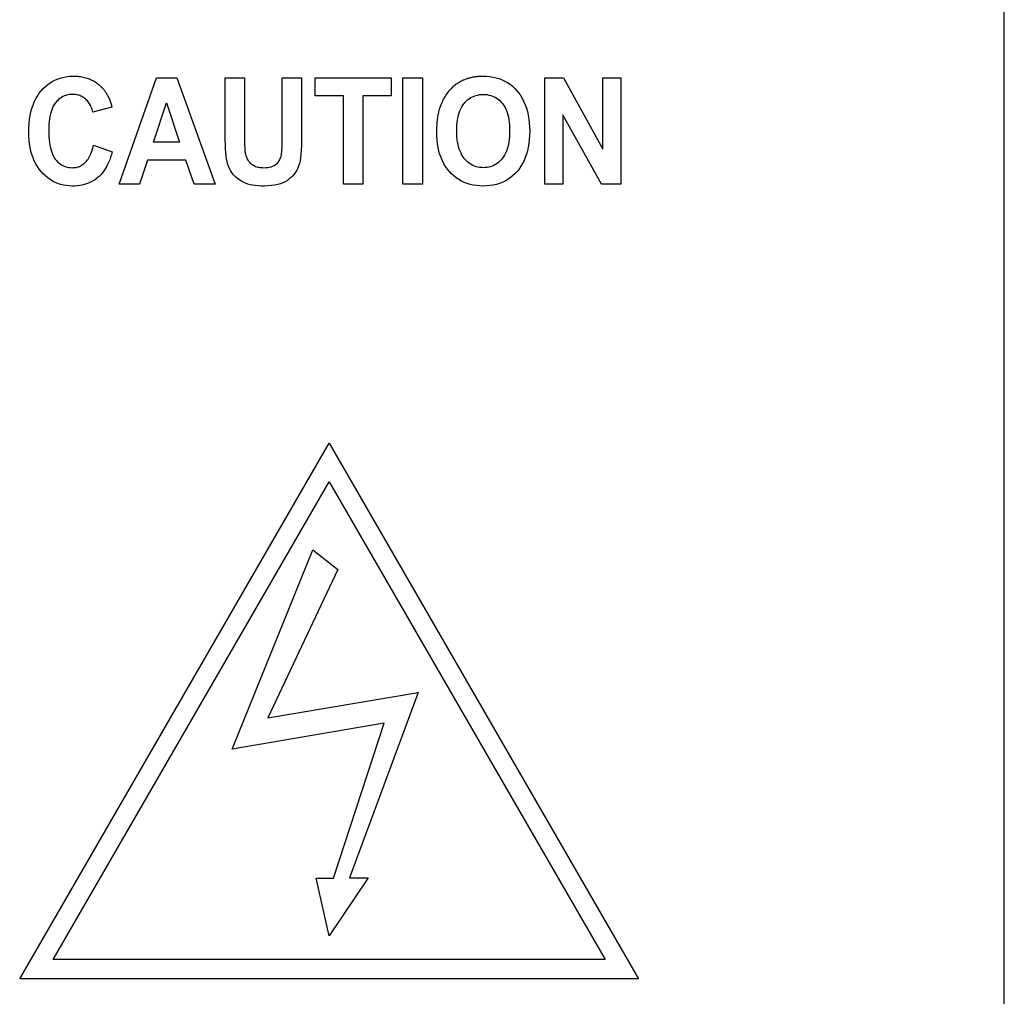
# Model space of a CAD drawing. Extents: x 12050 to 12411, y -1362 to -1020.
# Tile 11 of 36: x 12141 to 12151, y -1187 to -1177. Entities that reach past the tile are written whole.
import ezdxf

# ---------------------------------------------------------------- set-up
doc = ezdxf.new("R2010")
doc.units = 0
doc.layers.add('2', color=2, linetype='CONTINUOUS')

msp = doc.modelspace()

# ---------------------------------------------------------------- linework, layer by layer
at = {"layer": '2', "color": 7}
for p, q in [((12151.22, -1192.11), (12151.22, -1139.46)), ((12141.305, -1177.879), (12141.329, -1177.859)), ((12141.329, -1177.859), (12141.354, -1177.841)), ((12141.354, -1177.841), (12141.38, -1177.825)), ((12141.38, -1177.825), (12141.408, -1177.811)), ((12141.408, -1177.811), (12141.436, -1177.8)), ((12141.436, -1177.8), (12141.466, -1177.79)), ((12141.466, -1177.79), (12141.497, -1177.783)), ((12141.497, -1177.783), (12141.528, -1177.777)), ((12141.528, -1177.777), (12141.561, -1177.774)), ((12141.561, -1177.774), (12141.596, -1177.773)), ((12141.596, -1177.773), (12141.611, -1177.773)), ((12141.611, -1177.773), (12141.625, -1177.774)), ((12141.625, -1177.774), (12141.64, -1177.775)), ((12141.64, -1177.775), (12141.654, -1177.777)), ((12141.654, -1177.777), (12141.668, -1177.778)), ((12141.668, -1177.778), (12141.682, -1177.781)), ((12141.682, -1177.781), (12141.696, -1177.783)), ((12141.696, -1177.783), (12141.709, -1177.786)), ((12141.709, -1177.786), (12141.722, -1177.79)), ((12141.722, -1177.79), (12141.735, -1177.794)), ((12141.735, -1177.794), (12141.748, -1177.798)), ((12141.748, -1177.798), (12141.76, -1177.803)), ((12141.76, -1177.803), (12141.772, -1177.808)), ((12141.772, -1177.808), (12141.784, -1177.814)), ((12141.784, -1177.814), (12141.796, -1177.82)), ((12141.796, -1177.82), (12141.808, -1177.826)), ((12141.808, -1177.826), (12141.819, -1177.833)), ((12141.819, -1177.833), (12141.83, -1177.84)), ((12141.83, -1177.84), (12141.841, -1177.848)), ((12141.841, -1177.848), (12141.851, -1177.856)), ((12141.851, -1177.856), (12141.861, -1177.864)), ((12141.861, -1177.864), (12141.871, -1177.873)), ((12142.066, -1178.892), (12142.452, -1177.792)), ((12142.452, -1177.792), (12142.664, -1177.792)), ((12142.664, -1177.792), (12143.059, -1178.892)), ((12143.163, -1178.379), (12143.163, -1177.792)), ((12143.163, -1177.792), (12143.363, -1177.792)), ((12143.363, -1177.792), (12143.363, -1178.388)), ((12143.754, -1178.4), (12143.754, -1177.792)), ((12143.754, -1177.792), (12143.953, -1177.792)), ((12143.953, -1177.792), (12143.953, -1178.369)), ((12144.093, -1177.978), (12144.093, -1177.792)), ((12144.093, -1177.792), (12144.879, -1177.792)), ((12144.879, -1177.792), (12144.879, -1177.978)), ((12145.002, -1178.892), (12145.002, -1177.792)), ((12145.002, -1177.792), (12145.202, -1177.792)), ((12145.202, -1177.792), (12145.202, -1178.892)), ((12145.529, -1177.875), (12145.54, -1177.866)), ((12145.54, -1177.866), (12145.55, -1177.858)), ((12145.55, -1177.858), (12145.561, -1177.85)), ((12145.561, -1177.85), (12145.572, -1177.842)), ((12145.572, -1177.842), (12145.583, -1177.835)), ((12145.583, -1177.835), (12145.594, -1177.828)), ((12145.594, -1177.828), (12145.605, -1177.822)), ((12145.605, -1177.822), (12145.617, -1177.817)), ((12145.617, -1177.817), (12145.624, -1177.813)), ((12145.624, -1177.813), (12145.632, -1177.81)), ((12145.632, -1177.81), (12145.64, -1177.807)), ((12145.64, -1177.807), (12145.648, -1177.804)), ((12145.648, -1177.804), (12145.657, -1177.801)), ((12145.657, -1177.801), (12145.665, -1177.798)), ((12145.665, -1177.798), (12145.673, -1177.795)), ((12145.673, -1177.795), (12145.682, -1177.793)), ((12145.682, -1177.793), (12145.69, -1177.79)), ((12145.69, -1177.79), (12145.699, -1177.788)), ((12145.699, -1177.788), (12145.708, -1177.786)), ((12145.708, -1177.786), (12145.717, -1177.784)), ((12145.717, -1177.784), (12145.726, -1177.782)), ((12145.726, -1177.782), (12145.735, -1177.781)), ((12145.735, -1177.781), (12145.744, -1177.779)), ((12145.744, -1177.779), (12145.753, -1177.778)), ((12145.753, -1177.778), (12145.762, -1177.777)), ((12145.762, -1177.777), (12145.772, -1177.776)), ((12145.772, -1177.776), (12145.781, -1177.775)), ((12145.781, -1177.775), (12145.791, -1177.774)), ((12145.791, -1177.774), (12145.801, -1177.774)), ((12145.801, -1177.774), (12145.81, -1177.774)), ((12145.81, -1177.774), (12145.82, -1177.773)), ((12145.82, -1177.773), (12145.83, -1177.773)), ((12145.83, -1177.773), (12145.866, -1177.774)), ((12145.866, -1177.774), (12145.901, -1177.777)), ((12145.901, -1177.777), (12145.934, -1177.783)), ((12145.934, -1177.783), (12145.967, -1177.79)), ((12145.967, -1177.79), (12145.998, -1177.799)), ((12145.998, -1177.799), (12146.027, -1177.811)), ((12146.027, -1177.811), (12146.056, -1177.825)), ((12146.056, -1177.825), (12146.083, -1177.84)), ((12146.083, -1177.84), (12146.109, -1177.858)), ((12146.109, -1177.858), (12146.134, -1177.878)), ((12146.468, -1178.892), (12146.468, -1177.792)), ((12146.468, -1177.792), (12146.663, -1177.792)), ((12146.663, -1177.792), (12147.069, -1178.528)), ((12147.069, -1178.528), (12147.069, -1177.792)), ((12147.069, -1177.792), (12147.254, -1177.792)), ((12147.254, -1177.792), (12147.254, -1178.892)), ((12141.221, -1177.979), (12141.24, -1177.951)), ((12141.24, -1177.951), (12141.26, -1177.925)), ((12141.26, -1177.925), (12141.282, -1177.901)), ((12141.282, -1177.901), (12141.305, -1177.879)), ((12141.517, -1177.972), (12141.501, -1177.978)), ((12141.533, -1177.968), (12141.517, -1177.972)), ((12141.55, -1177.965), (12141.533, -1177.968)), ((12141.567, -1177.963), (12141.55, -1177.965)), ((12141.585, -1177.963), (12141.567, -1177.963)), ((12141.599, -1177.963), (12141.585, -1177.963)), ((12141.611, -1177.964), (12141.599, -1177.963)), ((12141.624, -1177.966), (12141.611, -1177.964)), ((12141.636, -1177.968), (12141.624, -1177.966)), ((12141.648, -1177.971), (12141.636, -1177.968)), ((12141.659, -1177.975), (12141.648, -1177.971)), ((12141.871, -1177.873), (12141.881, -1177.883)), ((12141.881, -1177.883), (12141.891, -1177.892)), ((12141.891, -1177.892), (12141.896, -1177.898)), ((12141.896, -1177.898), (12141.902, -1177.904)), ((12141.902, -1177.904), (12141.907, -1177.911)), ((12141.907, -1177.911), (12141.912, -1177.917)), ((12141.912, -1177.917), (12141.917, -1177.924)), ((12141.917, -1177.924), (12141.922, -1177.931)), ((12141.922, -1177.931), (12141.927, -1177.939)), ((12141.927, -1177.939), (12141.932, -1177.946)), ((12141.932, -1177.946), (12141.937, -1177.954)), ((12141.937, -1177.954), (12141.941, -1177.962)), ((12141.941, -1177.962), (12141.946, -1177.97)), ((12141.946, -1177.97), (12141.95, -1177.978)), ((12145.445, -1177.975), (12145.453, -1177.962)), ((12145.453, -1177.962), (12145.461, -1177.95)), ((12145.461, -1177.95), (12145.47, -1177.939)), ((12145.47, -1177.939), (12145.48, -1177.927)), ((12145.48, -1177.927), (12145.489, -1177.916)), ((12145.489, -1177.916), (12145.499, -1177.905)), ((12145.499, -1177.905), (12145.509, -1177.894)), ((12145.509, -1177.894), (12145.519, -1177.884)), ((12145.519, -1177.884), (12145.529, -1177.875)), ((12145.738, -1177.979), (12145.756, -1177.973)), ((12145.756, -1177.973), (12145.774, -1177.969)), ((12145.774, -1177.969), (12145.793, -1177.965)), ((12145.793, -1177.965), (12145.813, -1177.963)), ((12145.813, -1177.963), (12145.833, -1177.963)), ((12145.833, -1177.963), (12145.853, -1177.963)), ((12145.853, -1177.963), (12145.873, -1177.965)), ((12145.873, -1177.965), (12145.891, -1177.969)), ((12145.891, -1177.969), (12145.91, -1177.973)), ((12145.91, -1177.973), (12145.927, -1177.979)), ((12146.134, -1177.878), (12146.158, -1177.9)), ((12146.158, -1177.9), (12146.18, -1177.924)), ((12146.18, -1177.924), (12146.201, -1177.95)), ((12146.201, -1177.95), (12146.221, -1177.978)), ((12141.165, -1178.108), (12141.176, -1178.073)), ((12141.176, -1178.073), (12141.189, -1178.04)), ((12141.189, -1178.04), (12141.204, -1178.009)), ((12141.204, -1178.009), (12141.221, -1177.979)), ((12141.396, -1178.066), (12141.386, -1178.083)), ((12141.407, -1178.05), (12141.396, -1178.066)), ((12141.419, -1178.036), (12141.407, -1178.05)), ((12141.431, -1178.024), (12141.419, -1178.036)), ((12141.444, -1178.012), (12141.431, -1178.024)), ((12141.457, -1178.002), (12141.444, -1178.012)), ((12141.471, -1177.993), (12141.457, -1178.002)), ((12141.486, -1177.985), (12141.471, -1177.993)), ((12141.501, -1177.978), (12141.486, -1177.985)), ((12141.67, -1177.98), (12141.659, -1177.975)), ((12141.681, -1177.985), (12141.67, -1177.98)), ((12141.692, -1177.991), (12141.681, -1177.985)), ((12141.702, -1177.997), (12141.692, -1177.991)), ((12141.711, -1178.004), (12141.702, -1177.997)), ((12141.721, -1178.012), (12141.711, -1178.004)), ((12141.73, -1178.021), (12141.721, -1178.012)), ((12141.738, -1178.03), (12141.73, -1178.021)), ((12141.746, -1178.039), (12141.738, -1178.03)), ((12141.754, -1178.049), (12141.746, -1178.039)), ((12141.761, -1178.06), (12141.754, -1178.049)), ((12141.767, -1178.071), (12141.761, -1178.06)), ((12141.773, -1178.082), (12141.767, -1178.071)), ((12141.95, -1177.978), (12141.954, -1177.987)), ((12141.954, -1177.987), (12141.958, -1177.995)), ((12141.958, -1177.995), (12141.962, -1178.004)), ((12141.962, -1178.004), (12141.966, -1178.013)), ((12141.966, -1178.013), (12141.97, -1178.023)), ((12141.97, -1178.023), (12141.973, -1178.032)), ((12141.973, -1178.032), (12141.977, -1178.042)), ((12141.977, -1178.042), (12141.98, -1178.052)), ((12141.98, -1178.052), (12141.983, -1178.062)), ((12141.983, -1178.062), (12141.986, -1178.073)), ((12141.986, -1178.073), (12141.989, -1178.084)), ((12142.421, -1178.456), (12142.556, -1178.048)), ((12142.556, -1178.048), (12142.692, -1178.456)), ((12144.387, -1177.978), (12144.093, -1177.978)), ((12144.387, -1178.892), (12144.387, -1177.978)), ((12144.879, -1177.978), (12144.586, -1177.978)), ((12144.586, -1177.978), (12144.586, -1178.892)), ((12145.393, -1178.076), (12145.397, -1178.067)), ((12145.397, -1178.067), (12145.403, -1178.053)), ((12145.403, -1178.053), (12145.409, -1178.039)), ((12145.409, -1178.039), (12145.415, -1178.026)), ((12145.415, -1178.026), (12145.422, -1178.013)), ((12145.422, -1178.013), (12145.429, -1178)), ((12145.429, -1178), (12145.437, -1177.987)), ((12145.437, -1177.987), (12145.445, -1177.975)), ((12145.61, -1178.091), (12145.621, -1178.073)), ((12145.621, -1178.073), (12145.633, -1178.057)), ((12145.633, -1178.057), (12145.646, -1178.042)), ((12145.646, -1178.042), (12145.66, -1178.028)), ((12145.66, -1178.028), (12145.674, -1178.016)), ((12145.674, -1178.016), (12145.689, -1178.005)), ((12145.689, -1178.005), (12145.705, -1177.995)), ((12145.705, -1177.995), (12145.721, -1177.986)), ((12145.721, -1177.986), (12145.738, -1177.979)), ((12145.927, -1177.979), (12145.944, -1177.986)), ((12145.944, -1177.986), (12145.96, -1177.994)), ((12145.96, -1177.994), (12145.976, -1178.004)), ((12145.976, -1178.004), (12145.99, -1178.015)), ((12145.99, -1178.015), (12146.005, -1178.027)), ((12146.005, -1178.027), (12146.018, -1178.041)), ((12146.018, -1178.041), (12146.031, -1178.056)), ((12146.031, -1178.056), (12146.043, -1178.072)), ((12146.043, -1178.072), (12146.054, -1178.09)), ((12146.221, -1177.978), (12146.238, -1178.007)), ((12146.238, -1178.007), (12146.253, -1178.038)), ((12146.253, -1178.038), (12146.267, -1178.07)), ((12146.267, -1178.07), (12146.279, -1178.104)), ((12141.147, -1178.182), (12141.155, -1178.144)), ((12141.155, -1178.144), (12141.165, -1178.108)), ((12141.356, -1178.165), (12141.351, -1178.19)), ((12141.362, -1178.142), (12141.356, -1178.165)), ((12141.369, -1178.121), (12141.362, -1178.142)), ((12141.377, -1178.101), (12141.369, -1178.121)), ((12141.386, -1178.083), (12141.377, -1178.101)), ((12141.778, -1178.094), (12141.773, -1178.082)), ((12141.783, -1178.107), (12141.778, -1178.094)), ((12141.787, -1178.12), (12141.783, -1178.107)), ((12141.791, -1178.133), (12141.787, -1178.12)), ((12141.794, -1178.147), (12141.791, -1178.133)), ((12141.992, -1178.094), (12141.794, -1178.147)), ((12141.989, -1178.084), (12141.992, -1178.094)), ((12145.365, -1178.182), (12145.367, -1178.171)), ((12145.367, -1178.171), (12145.369, -1178.16)), ((12145.369, -1178.16), (12145.372, -1178.149)), ((12145.372, -1178.149), (12145.374, -1178.138)), ((12145.374, -1178.138), (12145.377, -1178.127)), ((12145.377, -1178.127), (12145.38, -1178.117)), ((12145.38, -1178.117), (12145.383, -1178.106)), ((12145.383, -1178.106), (12145.386, -1178.096)), ((12145.386, -1178.096), (12145.39, -1178.086)), ((12145.39, -1178.086), (12145.393, -1178.076)), ((12145.571, -1178.199), (12145.577, -1178.175)), ((12145.577, -1178.175), (12145.584, -1178.152)), ((12145.584, -1178.152), (12145.591, -1178.131)), ((12145.591, -1178.131), (12145.6, -1178.11)), ((12145.6, -1178.11), (12145.61, -1178.091)), ((12146.054, -1178.09), (12146.063, -1178.108)), ((12146.063, -1178.108), (12146.072, -1178.129)), ((12146.072, -1178.129), (12146.08, -1178.15)), ((12146.08, -1178.15), (12146.087, -1178.173)), ((12146.087, -1178.173), (12146.092, -1178.197)), ((12146.279, -1178.104), (12146.289, -1178.14)), ((12146.289, -1178.14), (12146.297, -1178.178)), ((12146.297, -1178.178), (12146.303, -1178.217)), ((12146.654, -1178.172), (12146.654, -1178.892)), ((12147.054, -1178.892), (12146.654, -1178.172)), ((12141.134, -1178.307), (12141.136, -1178.264)), ((12141.136, -1178.264), (12141.141, -1178.222)), ((12141.141, -1178.222), (12141.147, -1178.182)), ((12141.341, -1178.272), (12141.339, -1178.303)), ((12141.343, -1178.243), (12141.341, -1178.272)), ((12141.347, -1178.216), (12141.343, -1178.243)), ((12141.351, -1178.19), (12141.347, -1178.216)), ((12145.354, -1178.268), (12145.355, -1178.255)), ((12145.354, -1178.281), (12145.354, -1178.268)), ((12145.355, -1178.255), (12145.357, -1178.243)), ((12145.357, -1178.243), (12145.358, -1178.23)), ((12145.358, -1178.23), (12145.359, -1178.218)), ((12145.359, -1178.218), (12145.361, -1178.206)), ((12145.361, -1178.206), (12145.363, -1178.194)), ((12145.363, -1178.194), (12145.365, -1178.182)), ((12145.56, -1178.28), (12145.563, -1178.252)), ((12145.563, -1178.252), (12145.566, -1178.225)), ((12145.566, -1178.225), (12145.571, -1178.199)), ((12146.092, -1178.197), (12146.097, -1178.223)), ((12146.097, -1178.223), (12146.101, -1178.25)), ((12146.101, -1178.25), (12146.103, -1178.278)), ((12146.103, -1178.278), (12146.105, -1178.307)), ((12146.303, -1178.217), (12146.308, -1178.257)), ((12146.308, -1178.257), (12146.311, -1178.299)), ((12141.133, -1178.352), (12141.134, -1178.307)), ((12141.134, -1178.394), (12141.133, -1178.352)), ((12141.339, -1178.303), (12141.339, -1178.335)), ((12141.339, -1178.335), (12141.339, -1178.369)), ((12141.339, -1178.369), (12141.341, -1178.401)), ((12143.163, -1178.394), (12143.163, -1178.379)), ((12143.953, -1178.369), (12143.953, -1178.432)), ((12145.352, -1178.307), (12145.353, -1178.294)), ((12145.352, -1178.321), (12145.352, -1178.307)), ((12145.352, -1178.335), (12145.352, -1178.321)), ((12145.352, -1178.348), (12145.352, -1178.335)), ((12145.353, -1178.391), (12145.352, -1178.348)), ((12145.353, -1178.294), (12145.354, -1178.281)), ((12145.558, -1178.31), (12145.56, -1178.28)), ((12145.558, -1178.341), (12145.558, -1178.31)), ((12145.558, -1178.371), (12145.558, -1178.341)), ((12145.56, -1178.401), (12145.558, -1178.371)), ((12146.105, -1178.37), (12146.103, -1178.399)), ((12146.105, -1178.307), (12146.105, -1178.338)), ((12146.105, -1178.338), (12146.105, -1178.37)), ((12146.311, -1178.299), (12146.312, -1178.343)), ((12146.312, -1178.343), (12146.311, -1178.387)), ((12141.136, -1178.435), (12141.134, -1178.394)), ((12141.141, -1178.474), (12141.136, -1178.435)), ((12141.147, -1178.512), (12141.141, -1178.474)), ((12141.341, -1178.401), (12141.343, -1178.432)), ((12141.343, -1178.432), (12141.346, -1178.461)), ((12141.346, -1178.461), (12141.351, -1178.488)), ((12142.692, -1178.456), (12142.421, -1178.456)), ((12143.164, -1178.409), (12143.163, -1178.394)), ((12143.164, -1178.423), (12143.164, -1178.409)), ((12143.164, -1178.438), (12143.164, -1178.423)), ((12143.164, -1178.452), (12143.164, -1178.438)), ((12143.165, -1178.465), (12143.164, -1178.452)), ((12143.165, -1178.478), (12143.165, -1178.465)), ((12143.166, -1178.491), (12143.165, -1178.478)), ((12143.363, -1178.388), (12143.363, -1178.399)), ((12143.363, -1178.399), (12143.363, -1178.411)), ((12143.363, -1178.411), (12143.363, -1178.422)), ((12143.363, -1178.422), (12143.363, -1178.432)), ((12143.363, -1178.432), (12143.363, -1178.443)), ((12143.363, -1178.443), (12143.363, -1178.452)), ((12143.363, -1178.452), (12143.364, -1178.462)), ((12143.364, -1178.462), (12143.364, -1178.471)), ((12143.364, -1178.471), (12143.364, -1178.48)), ((12143.364, -1178.48), (12143.364, -1178.489)), ((12143.752, -1178.488), (12143.753, -1178.461)), ((12143.753, -1178.432), (12143.754, -1178.4)), ((12143.753, -1178.461), (12143.753, -1178.432)), ((12143.953, -1178.432), (12143.951, -1178.488)), ((12145.355, -1178.433), (12145.353, -1178.391)), ((12145.36, -1178.473), (12145.355, -1178.433)), ((12145.366, -1178.511), (12145.36, -1178.473)), ((12145.563, -1178.429), (12145.56, -1178.401)), ((12145.567, -1178.455), (12145.563, -1178.429)), ((12145.571, -1178.481), (12145.567, -1178.455)), ((12145.577, -1178.505), (12145.571, -1178.481)), ((12146.092, -1178.481), (12146.086, -1178.506)), ((12146.097, -1178.455), (12146.092, -1178.481)), ((12146.101, -1178.428), (12146.097, -1178.455)), ((12146.103, -1178.399), (12146.101, -1178.428)), ((12146.303, -1178.469), (12146.297, -1178.508)), ((12146.308, -1178.429), (12146.303, -1178.469)), ((12146.311, -1178.387), (12146.308, -1178.429)), ((12141.155, -1178.549), (12141.147, -1178.512)), ((12141.164, -1178.583), (12141.155, -1178.549)), ((12141.176, -1178.617), (12141.164, -1178.583)), ((12141.351, -1178.488), (12141.356, -1178.514)), ((12141.356, -1178.514), (12141.362, -1178.538)), ((12141.362, -1178.538), (12141.369, -1178.56)), ((12141.369, -1178.56), (12141.377, -1178.58)), ((12141.377, -1178.58), (12141.386, -1178.599)), ((12141.768, -1178.591), (12141.774, -1178.576)), ((12141.774, -1178.576), (12141.781, -1178.56)), ((12141.781, -1178.56), (12141.786, -1178.543)), ((12141.786, -1178.543), (12141.792, -1178.525)), ((12141.792, -1178.525), (12141.797, -1178.506)), ((12141.797, -1178.506), (12141.801, -1178.487)), ((12141.801, -1178.487), (12141.995, -1178.555)), ((12141.987, -1178.584), (12141.978, -1178.612)), ((12141.995, -1178.555), (12141.987, -1178.584)), ((12143.166, -1178.504), (12143.166, -1178.491)), ((12143.167, -1178.517), (12143.166, -1178.504)), ((12143.167, -1178.529), (12143.167, -1178.517)), ((12143.168, -1178.54), (12143.167, -1178.529)), ((12143.169, -1178.552), (12143.168, -1178.54)), ((12143.17, -1178.563), (12143.169, -1178.552)), ((12143.171, -1178.574), (12143.17, -1178.563)), ((12143.172, -1178.584), (12143.171, -1178.574)), ((12143.173, -1178.594), (12143.172, -1178.584)), ((12143.364, -1178.489), (12143.365, -1178.497)), ((12143.365, -1178.497), (12143.365, -1178.505)), ((12143.365, -1178.505), (12143.365, -1178.512)), ((12143.365, -1178.512), (12143.365, -1178.519)), ((12143.365, -1178.519), (12143.366, -1178.526)), ((12143.366, -1178.526), (12143.366, -1178.532)), ((12143.366, -1178.532), (12143.367, -1178.538)), ((12143.367, -1178.538), (12143.367, -1178.544)), ((12143.367, -1178.544), (12143.368, -1178.55)), ((12143.368, -1178.55), (12143.368, -1178.555)), ((12143.368, -1178.555), (12143.369, -1178.559)), ((12143.369, -1178.559), (12143.369, -1178.564)), ((12143.369, -1178.564), (12143.37, -1178.568)), ((12143.37, -1178.568), (12143.37, -1178.571)), ((12143.37, -1178.571), (12143.373, -1178.582)), ((12143.373, -1178.582), (12143.376, -1178.593)), ((12143.745, -1178.587), (12143.747, -1178.572)), ((12143.747, -1178.572), (12143.749, -1178.555)), ((12143.749, -1178.555), (12143.75, -1178.535)), ((12143.75, -1178.535), (12143.751, -1178.513)), ((12143.751, -1178.513), (12143.752, -1178.488)), ((12143.946, -1178.582), (12143.942, -1178.619)), ((12143.949, -1178.538), (12143.946, -1178.582)), ((12143.951, -1178.488), (12143.949, -1178.538)), ((12145.374, -1178.548), (12145.366, -1178.511)), ((12145.384, -1178.583), (12145.374, -1178.548)), ((12145.396, -1178.616), (12145.384, -1178.583)), ((12145.584, -1178.528), (12145.577, -1178.505)), ((12145.592, -1178.55), (12145.584, -1178.528)), ((12145.602, -1178.57), (12145.592, -1178.55)), ((12145.612, -1178.59), (12145.602, -1178.57)), ((12146.062, -1178.571), (12146.052, -1178.591)), ((12146.071, -1178.551), (12146.062, -1178.571)), ((12146.079, -1178.529), (12146.071, -1178.551)), ((12146.086, -1178.506), (12146.079, -1178.529)), ((12146.279, -1178.58), (12146.267, -1178.614)), ((12146.289, -1178.545), (12146.279, -1178.58)), ((12146.297, -1178.508), (12146.289, -1178.545)), ((12141.189, -1178.649), (12141.176, -1178.617)), ((12141.204, -1178.679), (12141.189, -1178.649)), ((12141.221, -1178.708), (12141.204, -1178.679)), ((12141.386, -1178.599), (12141.396, -1178.617)), ((12141.396, -1178.617), (12141.406, -1178.632)), ((12141.406, -1178.632), (12141.418, -1178.646)), ((12141.418, -1178.646), (12141.43, -1178.659)), ((12141.43, -1178.659), (12141.443, -1178.671)), ((12141.443, -1178.671), (12141.456, -1178.681)), ((12141.456, -1178.681), (12141.47, -1178.691)), ((12141.689, -1178.689), (12141.699, -1178.681)), ((12141.699, -1178.681), (12141.709, -1178.673)), ((12141.709, -1178.673), (12141.719, -1178.664)), ((12141.719, -1178.664), (12141.728, -1178.654)), ((12141.728, -1178.654), (12141.737, -1178.643)), ((12141.737, -1178.643), (12141.745, -1178.632)), ((12141.745, -1178.632), (12141.753, -1178.619)), ((12141.753, -1178.619), (12141.761, -1178.606)), ((12141.761, -1178.606), (12141.768, -1178.591)), ((12141.958, -1178.665), (12141.947, -1178.689)), ((12141.969, -1178.639), (12141.958, -1178.665)), ((12141.978, -1178.612), (12141.969, -1178.639)), ((12142.36, -1178.642), (12142.278, -1178.892)), ((12142.756, -1178.642), (12142.36, -1178.642)), ((12142.842, -1178.892), (12142.756, -1178.642)), ((12143.174, -1178.604), (12143.173, -1178.594)), ((12143.175, -1178.614), (12143.174, -1178.604)), ((12143.177, -1178.623), (12143.175, -1178.614)), ((12143.178, -1178.632), (12143.177, -1178.623)), ((12143.18, -1178.641), (12143.178, -1178.632)), ((12143.181, -1178.649), (12143.18, -1178.641)), ((12143.183, -1178.657), (12143.181, -1178.649)), ((12143.186, -1178.673), (12143.183, -1178.657)), ((12143.191, -1178.689), (12143.186, -1178.673)), ((12143.376, -1178.593), (12143.379, -1178.603)), ((12143.379, -1178.603), (12143.383, -1178.613)), ((12143.383, -1178.613), (12143.387, -1178.623)), ((12143.387, -1178.623), (12143.392, -1178.632)), ((12143.392, -1178.632), (12143.397, -1178.641)), ((12143.397, -1178.641), (12143.403, -1178.649)), ((12143.403, -1178.649), (12143.41, -1178.657)), ((12143.41, -1178.657), (12143.416, -1178.665)), ((12143.416, -1178.665), (12143.424, -1178.673)), ((12143.424, -1178.673), (12143.432, -1178.68)), ((12143.432, -1178.68), (12143.44, -1178.686)), ((12143.44, -1178.686), (12143.449, -1178.692)), ((12143.681, -1178.691), (12143.693, -1178.682)), ((12143.693, -1178.682), (12143.703, -1178.672)), ((12143.703, -1178.672), (12143.712, -1178.662)), ((12143.712, -1178.662), (12143.72, -1178.651)), ((12143.72, -1178.651), (12143.727, -1178.639)), ((12143.727, -1178.639), (12143.733, -1178.627)), ((12143.733, -1178.627), (12143.738, -1178.614)), ((12143.738, -1178.614), (12143.742, -1178.601)), ((12143.742, -1178.601), (12143.745, -1178.587)), ((12143.931, -1178.676), (12143.923, -1178.701)), ((12143.937, -1178.649), (12143.931, -1178.676)), ((12143.942, -1178.619), (12143.937, -1178.649)), ((12145.41, -1178.648), (12145.396, -1178.616)), ((12145.425, -1178.679), (12145.41, -1178.648)), ((12145.442, -1178.707), (12145.425, -1178.679)), ((12145.623, -1178.608), (12145.612, -1178.59)), ((12145.635, -1178.624), (12145.623, -1178.608)), ((12145.649, -1178.64), (12145.635, -1178.624)), ((12145.662, -1178.654), (12145.649, -1178.64)), ((12145.677, -1178.666), (12145.662, -1178.654)), ((12145.692, -1178.678), (12145.677, -1178.666)), ((12145.707, -1178.688), (12145.692, -1178.678)), ((12145.973, -1178.678), (12145.957, -1178.688)), ((12145.988, -1178.667), (12145.973, -1178.678)), ((12146.002, -1178.654), (12145.988, -1178.667)), ((12146.016, -1178.64), (12146.002, -1178.654)), ((12146.029, -1178.625), (12146.016, -1178.64)), ((12146.041, -1178.608), (12146.029, -1178.625)), ((12146.052, -1178.591), (12146.041, -1178.608)), ((12146.238, -1178.677), (12146.221, -1178.706)), ((12146.254, -1178.647), (12146.238, -1178.677)), ((12146.267, -1178.614), (12146.254, -1178.647)), ((12141.239, -1178.735), (12141.221, -1178.708)), ((12141.26, -1178.76), (12141.239, -1178.735)), ((12141.281, -1178.784), (12141.26, -1178.76)), ((12141.304, -1178.806), (12141.281, -1178.784)), ((12141.47, -1178.691), (12141.484, -1178.699)), ((12141.484, -1178.699), (12141.499, -1178.705)), ((12141.499, -1178.705), (12141.515, -1178.711)), ((12141.515, -1178.711), (12141.531, -1178.715)), ((12141.531, -1178.715), (12141.547, -1178.718)), ((12141.547, -1178.718), (12141.564, -1178.72)), ((12141.564, -1178.72), (12141.582, -1178.721)), ((12141.582, -1178.721), (12141.595, -1178.72)), ((12141.595, -1178.72), (12141.608, -1178.719)), ((12141.608, -1178.719), (12141.621, -1178.717)), ((12141.621, -1178.717), (12141.633, -1178.714)), ((12141.633, -1178.714), (12141.645, -1178.711)), ((12141.645, -1178.711), (12141.656, -1178.707)), ((12141.656, -1178.707), (12141.667, -1178.701)), ((12141.667, -1178.701), (12141.678, -1178.696)), ((12141.678, -1178.696), (12141.689, -1178.689)), ((12141.895, -1178.773), (12141.88, -1178.791)), ((12141.909, -1178.754), (12141.895, -1178.773)), ((12141.923, -1178.733), (12141.909, -1178.754)), ((12141.935, -1178.712), (12141.923, -1178.733)), ((12141.947, -1178.689), (12141.935, -1178.712)), ((12143.197, -1178.704), (12143.191, -1178.689)), ((12143.203, -1178.72), (12143.197, -1178.704)), ((12143.211, -1178.735), (12143.203, -1178.72)), ((12143.219, -1178.75), (12143.211, -1178.735)), ((12143.229, -1178.765), (12143.219, -1178.75)), ((12143.239, -1178.779), (12143.229, -1178.765)), ((12143.25, -1178.793), (12143.239, -1178.779)), ((12143.449, -1178.692), (12143.458, -1178.698)), ((12143.458, -1178.698), (12143.468, -1178.702)), ((12143.468, -1178.702), (12143.478, -1178.707)), ((12143.478, -1178.707), (12143.489, -1178.71)), ((12143.489, -1178.71), (12143.5, -1178.714)), ((12143.5, -1178.714), (12143.512, -1178.716)), ((12143.512, -1178.716), (12143.524, -1178.718)), ((12143.524, -1178.718), (12143.537, -1178.72)), ((12143.537, -1178.72), (12143.55, -1178.72)), ((12143.55, -1178.72), (12143.564, -1178.721)), ((12143.564, -1178.721), (12143.585, -1178.72)), ((12143.585, -1178.72), (12143.604, -1178.718)), ((12143.604, -1178.718), (12143.622, -1178.715)), ((12143.622, -1178.715), (12143.639, -1178.711)), ((12143.639, -1178.711), (12143.654, -1178.706)), ((12143.654, -1178.706), (12143.669, -1178.699)), ((12143.669, -1178.699), (12143.681, -1178.691)), ((12143.877, -1178.787), (12143.862, -1178.805)), ((12143.891, -1178.767), (12143.877, -1178.787)), ((12143.903, -1178.747), (12143.891, -1178.767)), ((12143.914, -1178.724), (12143.903, -1178.747)), ((12143.923, -1178.701), (12143.914, -1178.724)), ((12145.461, -1178.735), (12145.442, -1178.707)), ((12145.482, -1178.76), (12145.461, -1178.735)), ((12145.504, -1178.784), (12145.482, -1178.76)), ((12145.528, -1178.806), (12145.504, -1178.784)), ((12145.724, -1178.697), (12145.707, -1178.688)), ((12145.74, -1178.704), (12145.724, -1178.697)), ((12145.758, -1178.71), (12145.74, -1178.704)), ((12145.776, -1178.715), (12145.758, -1178.71)), ((12145.794, -1178.718), (12145.776, -1178.715)), ((12145.813, -1178.72), (12145.794, -1178.718)), ((12145.833, -1178.721), (12145.813, -1178.72)), ((12145.852, -1178.72), (12145.833, -1178.721)), ((12145.871, -1178.718), (12145.852, -1178.72)), ((12145.89, -1178.715), (12145.871, -1178.718)), ((12145.908, -1178.71), (12145.89, -1178.715)), ((12145.925, -1178.704), (12145.908, -1178.71)), ((12145.941, -1178.697), (12145.925, -1178.704)), ((12145.957, -1178.688), (12145.941, -1178.697)), ((12146.159, -1178.784), (12146.135, -1178.806)), ((12146.181, -1178.76), (12146.159, -1178.784)), ((12146.202, -1178.734), (12146.181, -1178.76)), ((12146.221, -1178.706), (12146.202, -1178.734)), ((12141.328, -1178.826), (12141.304, -1178.806)), ((12141.352, -1178.844), (12141.328, -1178.826)), ((12141.378, -1178.859), (12141.352, -1178.844)), ((12141.404, -1178.873), (12141.378, -1178.859)), ((12141.432, -1178.884), (12141.404, -1178.873)), ((12141.46, -1178.894), (12141.432, -1178.884)), ((12141.729, -1178.888), (12141.707, -1178.895)), ((12141.751, -1178.88), (12141.729, -1178.888)), ((12141.771, -1178.871), (12141.751, -1178.88)), ((12141.791, -1178.861), (12141.771, -1178.871)), ((12141.811, -1178.849), (12141.791, -1178.861)), ((12141.829, -1178.837), (12141.811, -1178.849)), ((12141.847, -1178.823), (12141.829, -1178.837)), ((12141.863, -1178.807), (12141.847, -1178.823)), ((12141.88, -1178.791), (12141.863, -1178.807)), ((12143.262, -1178.807), (12143.25, -1178.793)), ((12143.275, -1178.82), (12143.262, -1178.807)), ((12143.289, -1178.832), (12143.275, -1178.82)), ((12143.304, -1178.843), (12143.289, -1178.832)), ((12143.32, -1178.854), (12143.304, -1178.843)), ((12143.337, -1178.864), (12143.32, -1178.854)), ((12143.355, -1178.874), (12143.337, -1178.864)), ((12143.374, -1178.882), (12143.355, -1178.874)), ((12143.396, -1178.89), (12143.374, -1178.882)), ((12143.42, -1178.896), (12143.396, -1178.89)), ((12143.735, -1178.887), (12143.707, -1178.895)), ((12143.76, -1178.877), (12143.735, -1178.887)), ((12143.784, -1178.865), (12143.76, -1178.877)), ((12143.806, -1178.852), (12143.784, -1178.865)), ((12143.826, -1178.837), (12143.806, -1178.852)), ((12143.845, -1178.822), (12143.826, -1178.837)), ((12143.862, -1178.805), (12143.845, -1178.822)), ((12145.553, -1178.826), (12145.528, -1178.806)), ((12145.579, -1178.844), (12145.553, -1178.826)), ((12145.606, -1178.859), (12145.579, -1178.844)), ((12145.635, -1178.873), (12145.606, -1178.859)), ((12145.665, -1178.884), (12145.635, -1178.873)), ((12145.696, -1178.894), (12145.665, -1178.884)), ((12145.999, -1178.884), (12145.968, -1178.893)), ((12146.029, -1178.873), (12145.999, -1178.884)), ((12146.057, -1178.859), (12146.029, -1178.873)), ((12146.085, -1178.843), (12146.057, -1178.859)), ((12146.111, -1178.825), (12146.085, -1178.843)), ((12146.135, -1178.806), (12146.111, -1178.825)), ((12141.49, -1178.901), (12141.46, -1178.894)), ((12141.52, -1178.906), (12141.49, -1178.901)), ((12141.551, -1178.909), (12141.52, -1178.906)), ((12141.584, -1178.91), (12141.551, -1178.909)), ((12141.61, -1178.91), (12141.584, -1178.91)), ((12141.635, -1178.908), (12141.61, -1178.91)), ((12141.66, -1178.905), (12141.635, -1178.908)), ((12141.684, -1178.9), (12141.66, -1178.905)), ((12141.707, -1178.895), (12141.684, -1178.9)), ((12142.278, -1178.892), (12142.066, -1178.892)), ((12143.059, -1178.892), (12142.842, -1178.892)), ((12143.445, -1178.901), (12143.42, -1178.896)), ((12143.473, -1178.905), (12143.445, -1178.901)), ((12143.503, -1178.908), (12143.473, -1178.905)), ((12143.536, -1178.91), (12143.503, -1178.908)), ((12143.57, -1178.91), (12143.536, -1178.91)), ((12143.608, -1178.909), (12143.57, -1178.91)), ((12143.643, -1178.906), (12143.608, -1178.909)), ((12143.676, -1178.902), (12143.643, -1178.906)), ((12143.707, -1178.895), (12143.676, -1178.902)), ((12144.586, -1178.892), (12144.387, -1178.892)), ((12145.202, -1178.892), (12145.002, -1178.892)), ((12145.728, -1178.901), (12145.696, -1178.894)), ((12145.762, -1178.906), (12145.728, -1178.901)), ((12145.797, -1178.909), (12145.762, -1178.906)), ((12145.833, -1178.91), (12145.797, -1178.909)), ((12145.869, -1178.909), (12145.833, -1178.91)), ((12145.903, -1178.906), (12145.869, -1178.909)), ((12145.936, -1178.901), (12145.903, -1178.906)), ((12145.968, -1178.893), (12145.936, -1178.901)), ((12146.654, -1178.892), (12146.468, -1178.892)), ((12147.254, -1178.892), (12147.054, -1178.892)), ((12141.038, -1187.11), (12144.238, -1181.568)), ((12144.238, -1181.568), (12147.438, -1187.11)), ((12141.385, -1186.91), (12144.238, -1181.968)), ((12144.238, -1181.968), (12147.092, -1186.91)), ((12143.236, -1184.736), (12144.068, -1182.672)), ((12144.068, -1182.672), (12144.329, -1182.876)), ((12144.329, -1182.876), (12143.604, -1184.412)), ((12143.604, -1184.412), (12145.158, -1184.15)), ((12145.158, -1184.15), (12144.449, -1186.067)), ((12144.806, -1184.467), (12143.236, -1184.736)), ((12144.283, -1186.068), (12144.806, -1184.467)), ((12144.103, -1186.069), (12144.283, -1186.068)), ((12144.238, -1186.666), (12144.103, -1186.069)), ((12144.642, -1186.065), (12144.238, -1186.666)), ((12144.449, -1186.067), (12144.642, -1186.065)), ((12147.092, -1186.91), (12141.385, -1186.91)), ((12147.438, -1187.11), (12141.038, -1187.11))]:
    msp.add_line(p, q, dxfattribs=at)

doc.saveas('drawing.dxf')
